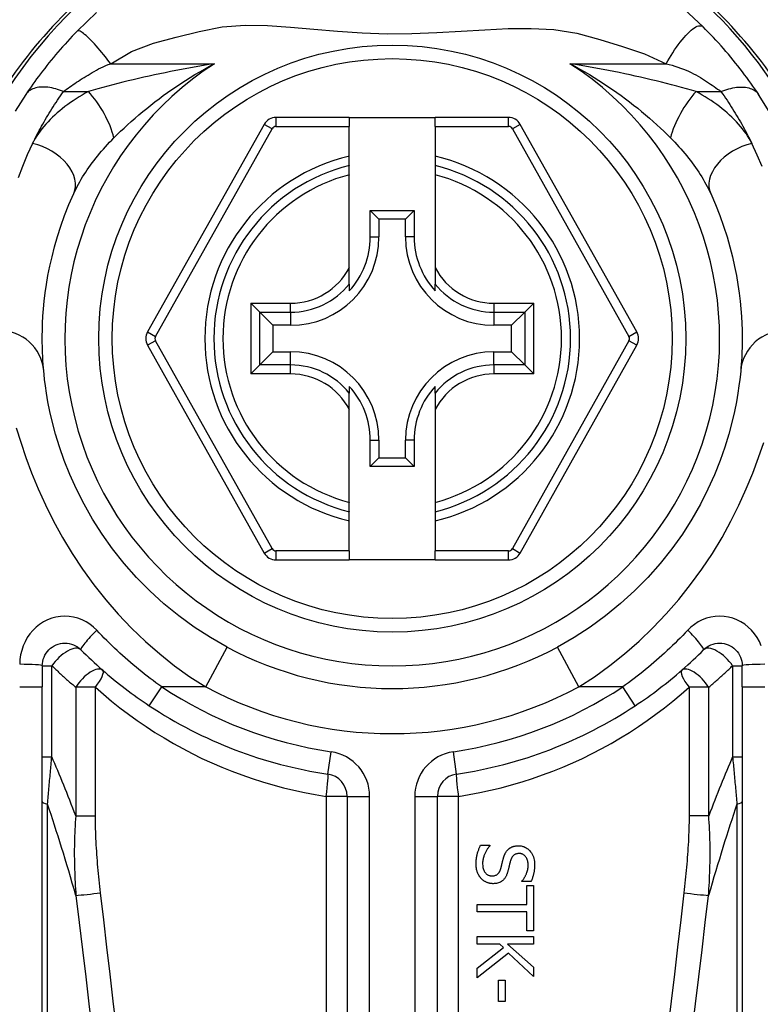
# Model space of a CAD drawing. Header units: inches. Extents: x 5 to 160, y 9 to 87.
# Tile 36 of 203: x 19.364 to 20.01, y 21.717 to 22.575. Entities that reach past the tile are written whole.
import ezdxf

# ---------------------------------------------------------------- set-up
doc = ezdxf.new("R2010")
doc.units = ezdxf.units.IN
doc.header["$MEASUREMENT"] = 0
doc.layers.add('Visible Edges(ANSI)', color=7, linetype='Continuous', lineweight=25)
doc.layers.add('Visible Tangent Edges(ANSI)', color=7, linetype='Continuous', lineweight=25)

msp = doc.modelspace()

# ---------------------------------------------------------------- linework, layer by layer
at = {"layer": 'Visible Edges(ANSI)'}
for p, q in [((19.65184, 22.4899), (19.58789, 22.4899)), ((19.65184, 22.4899), (19.65184, 22.48203)), ((19.65184, 22.4899), (19.72665, 22.4899)), ((19.7906, 22.4899), (19.72665, 22.4899)), ((19.72665, 22.48203), (19.72665, 22.4899)), ((19.57759, 22.48388), (19.47596, 22.30286)), ((19.65184, 22.45612), (19.65184, 22.48203)), ((19.72665, 22.48203), (19.72665, 22.45612)), ((19.90254, 22.30286), (19.8009, 22.48388)), ((19.65184, 22.44802), (19.65184, 22.45612)), ((19.72665, 22.45612), (19.72665, 22.44802)), ((19.65184, 22.4399), (19.65184, 22.44802)), ((19.72665, 22.44802), (19.72665, 22.4399)), ((19.65184, 22.35892), (19.65184, 22.4399)), ((19.72665, 22.4399), (19.72665, 22.35892)), ((19.6701, 22.40874), (19.70839, 22.40874)), ((19.6701, 22.40874), (19.67768, 22.40116)), ((19.6701, 22.38566), (19.6701, 22.40874)), ((19.70839, 22.40874), (19.70081, 22.40116)), ((19.70839, 22.40874), (19.70839, 22.38566)), ((19.70081, 22.40116), (19.67768, 22.40116)), ((19.67768, 22.40116), (19.67768, 22.38566)), ((19.70081, 22.38566), (19.70081, 22.40116)), ((19.65184, 22.34464), (19.65184, 22.35892)), ((19.72665, 22.35892), (19.72665, 22.34464)), ((19.65184, 22.34464), (19.65184, 22.33873)), ((19.72665, 22.33873), (19.72665, 22.34464)), ((19.57373, 22.32007), (19.56589, 22.32791)), ((19.8126, 22.32791), (19.80476, 22.32007)), ((19.57373, 22.32007), (19.58516, 22.30864)), ((19.80476, 22.32007), (19.79333, 22.30864)), ((19.60066, 22.30864), (19.58516, 22.30864)), ((19.58516, 22.30864), (19.58516, 22.28551)), ((19.79333, 22.30864), (19.77783, 22.30864)), ((19.79333, 22.28551), (19.79333, 22.30864)), ((19.47595, 22.2913), (19.57759, 22.11011)), ((19.8009, 22.11011), (19.90254, 22.2913)), ((19.57373, 22.27408), (19.58516, 22.28551)), ((19.58516, 22.28551), (19.60066, 22.28551)), ((19.77783, 22.28551), (19.79333, 22.28551)), ((19.80476, 22.27408), (19.79333, 22.28551)), ((19.56589, 22.26624), (19.57373, 22.27408)), ((19.80476, 22.27408), (19.8126, 22.26624)), ((19.65184, 22.25542), (19.65184, 22.24951)), ((19.72665, 22.24951), (19.72665, 22.25542)), ((19.65184, 22.23523), (19.65184, 22.24951)), ((19.72665, 22.24951), (19.72665, 22.23523)), ((19.65184, 22.15426), (19.65184, 22.23523)), ((19.72665, 22.23523), (19.72665, 22.15426)), ((19.6701, 22.18541), (19.6701, 22.20849)), ((19.67768, 22.20849), (19.67768, 22.19299)), ((19.70081, 22.19299), (19.70081, 22.20849)), ((19.70839, 22.20849), (19.70839, 22.18541)), ((19.6701, 22.18541), (19.67768, 22.19299)), ((19.70839, 22.18541), (19.6701, 22.18541)), ((19.67768, 22.19299), (19.70081, 22.19299)), ((19.70839, 22.18541), (19.70081, 22.19299)), ((19.65184, 22.14613), (19.65184, 22.15426)), ((19.72665, 22.15426), (19.72665, 22.14613)), ((19.65184, 22.13803), (19.65184, 22.14613)), ((19.72665, 22.14613), (19.72665, 22.13803)), ((19.65184, 22.11195), (19.65184, 22.13803)), ((19.72665, 22.13803), (19.72665, 22.11195)), ((19.65184, 22.11195), (19.65184, 22.10408)), ((19.72665, 22.10408), (19.72665, 22.11195)), ((19.58789, 22.10408), (19.65184, 22.10408)), ((19.72665, 22.10408), (19.65184, 22.10408)), ((19.72665, 22.10408), (19.7906, 22.10408)), ((19.38413, 22.01181), (19.38413, 21.99339)), ((19.99436, 21.99339), (19.99436, 22.01181)), ((19.38413, 21.34432), (19.38413, 21.99339)), ((19.99436, 21.99339), (19.99436, 21.34432)), ((19.64989, 21.89788), (19.64989, 21.2459)), ((19.7286, 21.2459), (19.7286, 21.89788)), ((19.76623, 21.85523), (19.77445, 21.85523)), ((19.77445, 21.85523), (19.77445, 21.85475)), ((19.80236, 21.82369), (19.80236, 21.82416)), ((19.81018, 21.82369), (19.80236, 21.82369)), ((19.80667, 21.82014), (19.81249, 21.82014)), ((19.80667, 21.80363), (19.80667, 21.82014)), ((19.81249, 21.82014), (19.81249, 21.78057)), ((19.76328, 21.79709), (19.76328, 21.80363)), ((19.76328, 21.80363), (19.80667, 21.80363)), ((19.80667, 21.79709), (19.76328, 21.79709)), ((19.80667, 21.78057), (19.80667, 21.79709)), ((19.76328, 21.77559), (19.81249, 21.77559)), ((19.76328, 21.76905), (19.76328, 21.77559)), ((19.81249, 21.78057), (19.80667, 21.78057)), ((19.81249, 21.77559), (19.81249, 21.76905)), ((19.78294, 21.76905), (19.76328, 21.76905)), ((19.76328, 21.74819), (19.78617, 21.76618)), ((19.78617, 21.76618), (19.78294, 21.76905)), ((19.81249, 21.76905), (19.78988, 21.76905)), ((19.78988, 21.76905), (19.81249, 21.74887)), ((19.79052, 21.76127), (19.76328, 21.7397)), ((19.81249, 21.74089), (19.79052, 21.76127)), ((19.76328, 21.7397), (19.76328, 21.74819)), ((19.81249, 21.74887), (19.81249, 21.74089)), ((19.78183, 21.73778), (19.78781, 21.73778)), ((19.78183, 21.71916), (19.78183, 21.73778)), ((19.78781, 21.73778), (19.78781, 21.71916)), ((19.78781, 21.71916), (19.78183, 21.71916))]:
    msp.add_line(p, q, dxfattribs=at)
at = {"layer": 'Visible Edges(ANSI)', "flags": 128}
for points in [[(19.43131, 22.58136), (19.41461, 22.56526)], [(19.96021, 22.56897), (19.94376, 22.58444)], [(19.41461, 22.56526), (19.41246, 22.56304), (19.41032, 22.56079), (19.40818, 22.55852), (19.40607, 22.55622), (19.40396, 22.55391), (19.40187, 22.55157), (19.39981, 22.54921), (19.39777, 22.54686), (19.39576, 22.5445), (19.39379, 22.54213), (19.39185, 22.53977), (19.38994, 22.53742), (19.38807, 22.53506), (19.38623, 22.53272), (19.38443, 22.53038), (19.38266, 22.52806), (19.38093, 22.52574), (19.37923, 22.52343), (19.37757, 22.52114), (19.37595, 22.51887), (19.37436, 22.51662), (19.37282, 22.51439), (19.37132, 22.51218), (19.36986, 22.51001)], [(20.00863, 22.51001), (20.00704, 22.51238), (20.0054, 22.51478), (20.00371, 22.51721), (20.00198, 22.51967), (20.0002, 22.52215), (19.99837, 22.52465), (19.9965, 22.52717), (19.99459, 22.5297), (19.99264, 22.53223), (19.99065, 22.53478), (19.98862, 22.53733), (19.98656, 22.53988), (19.98447, 22.54241), (19.98236, 22.54493), (19.98022, 22.54744), (19.97807, 22.54992), (19.97589, 22.55238), (19.9737, 22.55482), (19.97149, 22.55724), (19.96926, 22.55964), (19.96702, 22.56201), (19.96476, 22.56436), (19.96249, 22.56668), (19.96021, 22.56897)], [(19.36986, 22.51001), (19.36049, 22.49523)], [(20.01802, 22.4952), (20.00863, 22.51001)], [(19.38542, 22.26905), (19.3852, 22.27151), (19.38497, 22.27435), (19.38475, 22.27757), (19.38454, 22.28117), (19.38436, 22.28514), (19.38422, 22.28948), (19.38414, 22.29419), (19.38414, 22.29926), (19.38422, 22.30468), (19.38441, 22.31044), (19.38474, 22.31654), (19.38522, 22.32297), (19.38587, 22.32974), (19.38673, 22.33685), (19.3878, 22.34428), (19.38912, 22.35204), (19.39071, 22.36012), (19.39261, 22.36849), (19.39482, 22.37714), (19.39739, 22.38603), (19.40032, 22.39514), (19.40365, 22.40445), (19.40739, 22.41392), (19.41157, 22.42354)], [(19.96692, 22.42354), (19.97112, 22.41389), (19.97487, 22.40438), (19.97821, 22.39505), (19.98114, 22.38592), (19.9837, 22.37702), (19.98592, 22.36838), (19.9878, 22.36002), (19.98939, 22.35197), (19.9907, 22.34422), (19.99177, 22.33679), (19.99263, 22.32968), (19.99328, 22.3229), (19.99376, 22.31646), (19.99408, 22.31035), (19.99427, 22.30459), (19.99436, 22.29919), (19.99436, 22.29414), (19.99428, 22.28946), (19.99415, 22.28513), (19.99397, 22.28118), (19.99375, 22.27758), (19.99353, 22.27437), (19.99329, 22.27152), (19.99307, 22.26905)], [(19.54522, 22.02809), (19.5307, 22.03639), (19.51663, 22.04548), (19.50309, 22.05533), (19.49015, 22.06587), (19.47786, 22.07706), (19.46628, 22.08882), (19.45544, 22.10105), (19.4454, 22.11367), (19.43624, 22.1266), (19.42795, 22.1397), (19.42053, 22.15283), (19.41395, 22.16583), (19.40819, 22.17857), (19.40325, 22.19091), (19.3991, 22.20269), (19.39571, 22.21378), (19.39296, 22.22404), (19.39076, 22.23344), (19.38905, 22.24192), (19.38776, 22.24944), (19.38682, 22.25596), (19.38616, 22.26143), (19.38571, 22.26581), (19.38542, 22.26905)], [(19.99307, 22.26905), (19.99276, 22.26582), (19.99228, 22.26145), (19.99158, 22.25598), (19.99063, 22.24944), (19.98934, 22.24188), (19.98765, 22.23336), (19.98547, 22.22392), (19.98272, 22.2136), (19.9793, 22.20248), (19.97513, 22.19069), (19.9702, 22.17836), (19.96448, 22.16565), (19.95793, 22.15268), (19.95052, 22.13959), (19.94224, 22.12652), (19.93305, 22.11363), (19.92299, 22.10105), (19.91213, 22.08887), (19.90051, 22.07715), (19.88821, 22.06597), (19.87528, 22.05541), (19.86178, 22.04552), (19.84775, 22.0364), (19.83328, 22.02809)], [(19.38413, 22.01181), (19.38423, 22.01374), (19.38452, 22.01564), (19.38499, 22.0175), (19.38564, 22.01932), (19.38646, 22.02106), (19.38745, 22.02272), (19.38858, 22.02427), (19.38986, 22.0257), (19.39128, 22.027), (19.39283, 22.02814), (19.39449, 22.02913), (19.39624, 22.02996), (19.39807, 22.03062), (19.39995, 22.0311), (19.40186, 22.0314), (19.40379, 22.0315), (19.40572, 22.03141), (19.40764, 22.03112), (19.40952, 22.03065), (19.41134, 22.03), (19.4131, 22.02917), (19.41476, 22.02818), (19.41631, 22.02702), (19.41774, 22.02573)], [(19.96076, 22.02573), (19.96218, 22.02701), (19.96373, 22.02815), (19.96538, 22.02914), (19.96713, 22.02996), (19.96895, 22.03062), (19.97082, 22.0311), (19.97273, 22.03139), (19.97466, 22.0315), (19.97659, 22.0314), (19.97851, 22.03112), (19.98039, 22.03064), (19.98221, 22.02998), (19.98396, 22.02915), (19.98562, 22.02816), (19.98718, 22.02701), (19.98861, 22.02573), (19.98989, 22.0243), (19.99104, 22.02276), (19.99203, 22.0211), (19.99286, 22.01936), (19.99351, 22.01754), (19.99398, 22.01566), (19.99427, 22.01374), (19.99436, 22.01181)], [(19.41774, 22.02573), (19.42001, 22.02348), (19.4223, 22.02124), (19.42461, 22.01903), (19.42694, 22.01682), (19.42929, 22.01464), (19.43166, 22.01248), (19.43405, 22.01033), (19.43646, 22.0082), (19.43889, 22.00609), (19.44134, 22.00401), (19.44381, 22.00194), (19.4463, 21.99989), (19.4488, 21.99786), (19.45132, 21.99585), (19.45386, 21.99386), (19.45641, 21.9919), (19.45898, 21.98995), (19.46157, 21.98803), (19.46417, 21.98613), (19.46679, 21.98425), (19.46942, 21.9824), (19.47207, 21.98056), (19.47473, 21.97876), (19.4774, 21.97697)], [(19.90109, 21.97697), (19.90376, 21.97876), (19.90643, 21.98056), (19.90907, 21.9824), (19.9117, 21.98425), (19.91432, 21.98613), (19.91692, 21.98803), (19.91951, 21.98995), (19.92208, 21.9919), (19.92463, 21.99386), (19.92717, 21.99585), (19.92969, 21.99786), (19.9322, 21.99989), (19.93468, 22.00194), (19.93715, 22.00401), (19.9396, 22.00609), (19.94203, 22.0082), (19.94444, 22.01033), (19.94683, 22.01248), (19.9492, 22.01464), (19.95155, 22.01682), (19.95389, 22.01903), (19.9562, 22.02124), (19.95849, 22.02348), (19.96076, 22.02573)], [(19.7624, 21.83908), (19.76241, 21.83977), (19.76242, 21.84047), (19.76245, 21.84117), (19.76249, 21.84188), (19.76254, 21.84259), (19.7626, 21.8433), (19.76268, 21.84401), (19.76278, 21.84472), (19.76289, 21.84542), (19.76302, 21.84612), (19.76316, 21.84681), (19.76333, 21.84749), (19.76351, 21.84815), (19.76372, 21.84881), (19.76393, 21.84947), (19.76414, 21.85012), (19.76437, 21.85078), (19.76461, 21.85142), (19.76486, 21.85207), (19.76511, 21.85271), (19.76538, 21.85335), (19.76565, 21.85398), (19.76594, 21.85461), (19.76623, 21.85523)], [(19.77445, 21.85475), (19.77402, 21.85428), (19.7736, 21.8538), (19.7732, 21.85331), (19.77281, 21.85281), (19.77243, 21.8523), (19.77207, 21.85179), (19.77172, 21.85126), (19.77139, 21.85072), (19.77107, 21.85018), (19.77077, 21.84962), (19.77048, 21.84906), (19.7702, 21.84849), (19.76994, 21.84791), (19.76969, 21.84732), (19.76945, 21.84669), (19.76921, 21.84603), (19.76898, 21.84533), (19.76877, 21.84459), (19.76858, 21.84382), (19.76841, 21.84302), (19.76826, 21.84219), (19.76816, 21.84134), (19.76809, 21.84046), (19.76807, 21.83956)], [(19.78605, 21.84355), (19.78613, 21.84383), (19.78621, 21.84412), (19.7863, 21.84441), (19.78638, 21.8447), (19.78647, 21.84498), (19.78657, 21.84527), (19.78667, 21.84555), (19.78677, 21.84583), (19.78687, 21.84611), (19.78698, 21.84639), (19.78709, 21.84667), (19.78721, 21.84695), (19.78733, 21.84722), (19.78745, 21.84749), (19.78758, 21.84776), (19.78771, 21.84803), (19.78785, 21.84832), (19.78804, 21.84866), (19.78828, 21.84907), (19.78858, 21.84953), (19.78893, 21.85003), (19.78935, 21.85056), (19.78984, 21.85112), (19.7904, 21.85168)], [(19.7904, 21.85168), (19.79062, 21.85188), (19.79085, 21.85208), (19.79108, 21.85226), (19.79132, 21.85245), (19.79156, 21.85262), (19.7918, 21.85279), (19.79205, 21.85295), (19.7923, 21.8531), (19.79256, 21.85325), (19.79281, 21.85339), (19.79308, 21.85353), (19.79334, 21.85366), (19.79362, 21.85378), (19.79389, 21.8539), (19.79417, 21.85401), (19.79447, 21.85413), (19.79484, 21.85425), (19.79527, 21.85438), (19.79577, 21.8545), (19.79633, 21.85462), (19.79697, 21.85472), (19.79767, 21.8548), (19.79844, 21.85485), (19.79929, 21.85487)], [(19.79929, 21.85487), (19.8001, 21.85485), (19.80089, 21.85478), (19.80168, 21.85467), (19.80246, 21.85451), (19.80322, 21.85431), (19.80398, 21.85405), (19.80472, 21.85374), (19.80544, 21.85338), (19.80613, 21.85298), (19.80679, 21.85254), (19.80743, 21.85205), (19.80803, 21.85153), (19.80862, 21.85096), (19.80925, 21.8503), (19.80989, 21.84952), (19.81054, 21.84861), (19.81118, 21.84757), (19.81177, 21.84639), (19.81229, 21.84511), (19.81269, 21.8438), (19.813, 21.84245), (19.81321, 21.84108), (19.81333, 21.83971), (19.81337, 21.83832)], [(19.78382, 21.83465), (19.78392, 21.83502), (19.78402, 21.83537), (19.78411, 21.8357), (19.78419, 21.83601), (19.78427, 21.83631), (19.78434, 21.8366), (19.78442, 21.83688), (19.78449, 21.83716), (19.78456, 21.83744), (19.78462, 21.83772), (19.78469, 21.83801), (19.78476, 21.8383), (19.78484, 21.83861), (19.78491, 21.83893), (19.785, 21.83926), (19.78508, 21.83962), (19.78517, 21.84), (19.78527, 21.8404), (19.78538, 21.84084), (19.78549, 21.8413), (19.78562, 21.8418), (19.78575, 21.84234), (19.7859, 21.84292), (19.78605, 21.84355)], [(19.79231, 21.84163), (19.79219, 21.84117), (19.79207, 21.84072), (19.79196, 21.84027), (19.79184, 21.83982), (19.79173, 21.83938), (19.79162, 21.83894), (19.79151, 21.8385), (19.79141, 21.83806), (19.7913, 21.83763), (19.7912, 21.8372), (19.79109, 21.83677), (19.79099, 21.83635), (19.79089, 21.83593), (19.79078, 21.83551), (19.79068, 21.8351), (19.79058, 21.83469), (19.79048, 21.83429), (19.79037, 21.83388), (19.79027, 21.83348), (19.79016, 21.83309), (19.79005, 21.8327), (19.78995, 21.83231), (19.78983, 21.83192), (19.78972, 21.83154)], [(19.79997, 21.84805), (19.79937, 21.84804), (19.79878, 21.84799), (19.79819, 21.8479), (19.79761, 21.84777), (19.79704, 21.84759), (19.7965, 21.84737), (19.79601, 21.84712), (19.79559, 21.84685), (19.79522, 21.84658), (19.7949, 21.8463), (19.79462, 21.84603), (19.79436, 21.84574), (19.79412, 21.84545), (19.79389, 21.84514), (19.79367, 21.84482), (19.79347, 21.8445), (19.79328, 21.84416), (19.79311, 21.84381), (19.79295, 21.84346), (19.7928, 21.8431), (19.79266, 21.84274), (19.79254, 21.84237), (19.79242, 21.842), (19.79231, 21.84163)], [(19.80771, 21.83788), (19.80769, 21.83874), (19.80763, 21.83959), (19.80752, 21.84044), (19.80736, 21.84128), (19.80714, 21.8421), (19.80687, 21.8429), (19.80654, 21.84365), (19.8062, 21.84431), (19.80584, 21.84488), (19.80548, 21.84536), (19.80514, 21.84576), (19.80482, 21.8461), (19.8045, 21.84641), (19.80415, 21.84669), (19.80379, 21.84695), (19.80342, 21.84718), (19.80302, 21.84739), (19.80261, 21.84757), (19.80219, 21.84772), (19.80175, 21.84785), (19.80131, 21.84794), (19.80087, 21.848), (19.80042, 21.84804), (19.79997, 21.84805)], [(19.76687, 21.82624), (19.7666, 21.82654), (19.76634, 21.82684), (19.76609, 21.82715), (19.76585, 21.82747), (19.76561, 21.82778), (19.76538, 21.82811), (19.76516, 21.82844), (19.76495, 21.82877), (19.76475, 21.82911), (19.76455, 21.82946), (19.76436, 21.8298), (19.76418, 21.83016), (19.76401, 21.83052), (19.76385, 21.83088), (19.76369, 21.83125), (19.76354, 21.83163), (19.76338, 21.83207), (19.7632, 21.83264), (19.76301, 21.83334), (19.76282, 21.83418), (19.76266, 21.83516), (19.76253, 21.8363), (19.76244, 21.8376), (19.7624, 21.83908)], [(19.76807, 21.83956), (19.76808, 21.83867), (19.76813, 21.83776), (19.76823, 21.83686), (19.76836, 21.83596), (19.76856, 21.83508), (19.7688, 21.83422), (19.7691, 21.83342), (19.76943, 21.83272), (19.76978, 21.83212), (19.77013, 21.83161), (19.77048, 21.83117), (19.77082, 21.8308), (19.77119, 21.83045), (19.77157, 21.83012), (19.77197, 21.82983), (19.7724, 21.82956), (19.77284, 21.82933), (19.77331, 21.82912), (19.77378, 21.82895), (19.77427, 21.82882), (19.77477, 21.82872), (19.77527, 21.82865), (19.77577, 21.8286), (19.77628, 21.82859)], [(19.77628, 21.82859), (19.7769, 21.82861), (19.77752, 21.82866), (19.77813, 21.82875), (19.77873, 21.82889), (19.77931, 21.82907), (19.77987, 21.82931), (19.78036, 21.82956), (19.78078, 21.82983), (19.78114, 21.83011), (19.78144, 21.83037), (19.7817, 21.83062), (19.78193, 21.83088), (19.78215, 21.83116), (19.78236, 21.83144), (19.78255, 21.83173), (19.78274, 21.83204), (19.78291, 21.83234), (19.78307, 21.83266), (19.78322, 21.83298), (19.78336, 21.83331), (19.78349, 21.83364), (19.78361, 21.83398), (19.78372, 21.83431), (19.78382, 21.83465)], [(19.80236, 21.82416), (19.80269, 21.82453), (19.803, 21.8249), (19.8033, 21.82528), (19.80359, 21.82567), (19.80387, 21.82607), (19.80414, 21.82647), (19.8044, 21.82689), (19.80466, 21.8273), (19.8049, 21.82773), (19.80513, 21.82816), (19.80536, 21.82859), (19.80558, 21.82903), (19.80579, 21.82946), (19.80599, 21.82991), (19.8062, 21.8304), (19.80644, 21.83099), (19.80668, 21.83165), (19.80692, 21.83241), (19.80715, 21.83324), (19.80735, 21.83415), (19.80751, 21.83507), (19.80762, 21.83601), (19.80769, 21.83694), (19.80771, 21.83788)], [(19.81337, 21.83832), (19.81337, 21.83775), (19.81336, 21.83719), (19.81334, 21.83662), (19.81331, 21.83605), (19.81327, 21.83548), (19.81323, 21.83492), (19.81317, 21.83435), (19.81311, 21.83379), (19.81304, 21.83323), (19.81296, 21.83266), (19.81287, 21.8321), (19.81277, 21.83155), (19.81266, 21.83099), (19.81254, 21.83043), (19.8124, 21.82986), (19.81225, 21.82926), (19.81208, 21.82863), (19.81188, 21.82797), (19.81166, 21.8273), (19.81142, 21.8266), (19.81115, 21.82589), (19.81086, 21.82517), (19.81054, 21.82443), (19.81018, 21.82369)], [(19.77732, 21.82177), (19.77683, 21.82178), (19.77634, 21.8218), (19.77586, 21.82185), (19.77538, 21.8219), (19.7749, 21.82198), (19.77442, 21.82207), (19.77395, 21.82217), (19.77348, 21.8223), (19.77301, 21.82243), (19.77255, 21.82259), (19.77209, 21.82276), (19.77164, 21.82294), (19.77119, 21.82314), (19.77075, 21.82335), (19.77032, 21.82357), (19.76989, 21.82381), (19.76948, 21.82406), (19.76907, 21.82433), (19.76868, 21.82461), (19.76829, 21.82491), (19.76792, 21.82522), (19.76756, 21.82555), (19.76721, 21.82589), (19.76687, 21.82624)], [(19.78972, 21.83154), (19.78955, 21.83102), (19.78937, 21.83049), (19.78918, 21.82997), (19.78897, 21.82946), (19.78874, 21.82895), (19.7885, 21.82845), (19.78824, 21.82796), (19.78797, 21.82748), (19.78768, 21.82701), (19.78737, 21.82655), (19.78704, 21.82611), (19.78666, 21.82565), (19.78622, 21.82517), (19.7857, 21.82467), (19.78509, 21.82417), (19.7844, 21.82368), (19.78361, 21.82322), (19.78277, 21.82281), (19.78191, 21.82248), (19.78102, 21.82221), (19.78011, 21.82201), (19.77918, 21.82188), (19.77825, 21.8218), (19.77732, 21.82177)]]:
    msp.add_lwpolyline(points, dxfattribs=at)
at = {"layer": 'Visible Edges(ANSI)'}
msp.add_circle((19.68925, 22.29708), 0.25591, dxfattribs=at)
for centre, radius, start, end in [((19.68925, 22.30808), 0.625, 332.56126, 207.43874), ((19.68925, 22.29708), 0.39961, 106.35177, 160.83542), ((19.68925, 22.29708), 0.39961, 343.8612, 73.64823), ((19.58789, 22.47809), 0.01181, 90, 150.68681), ((19.7906, 22.47809), 0.01181, 29.31319, 90), ((19.68925, 22.29708), 0.15551, 103.91643, 256.08357), ((19.68925, 22.29708), 0.15551, 283.91643, 76.08357), ((19.60066, 22.38566), 0.07702, 270, 0), ((19.60066, 22.38566), 0.06944, 317.48259, 0), ((19.77783, 22.38566), 0.07702, 180, 270), ((19.77783, 22.38566), 0.06944, 180, 222.51741), ((19.48625, 22.29707), 0.01181, 150.68681, 209.29123), ((19.89224, 22.29707), 0.01181, 330.70877, 29.31319), ((19.60066, 22.20849), 0.07702, 0, 90), ((19.77783, 22.20849), 0.07702, 90, 180), ((19.60066, 22.20849), 0.06944, 0, 42.51741), ((19.77783, 22.20849), 0.06944, 137.48259, 180), ((19.58789, 22.11589), 0.01181, 209.29123, 270), ((19.7906, 22.11589), 0.01181, 270, 330.70877), ((19.68925, 22.29708), 0.30512, 241.83282, 298.16718), ((19.68925, 22.29708), 0.38386, 236.50369, 261.58673), ((19.68925, 22.29708), 0.38386, 278.41327, 303.49631), ((19.6302, 21.89788), 0.01969, 0, 81.58673), ((19.74829, 21.89788), 0.01969, 98.41327, 180)]:
    msp.add_arc(centre, radius, start, end, dxfattribs=at)
at = {"layer": 'Visible Tangent Edges(ANSI)'}
for p, q in [((19.44377, 22.53678), (19.53428, 22.53678)), ((19.84421, 22.53678), (19.92814, 22.53678)), ((19.40262, 22.51248), (19.42429, 22.51248)), ((19.95421, 22.51248), (19.97587, 22.51248)), ((19.58789, 22.4899), (19.58789, 22.48203)), ((19.7906, 22.48203), (19.7906, 22.4899)), ((19.48282, 22.299), (19.58446, 22.48002)), ((19.58446, 22.48002), (19.57759, 22.48388)), ((19.58789, 22.48203), (19.65184, 22.48203)), ((19.72665, 22.48203), (19.7906, 22.48203)), ((19.8009, 22.48388), (19.79403, 22.48002)), ((19.79403, 22.48002), (19.89567, 22.299)), ((19.6701, 22.38566), (19.67768, 22.38566)), ((19.70839, 22.38566), (19.70081, 22.38566)), ((19.56589, 22.32791), (19.60066, 22.32791)), ((19.56589, 22.32791), (19.56589, 22.26624)), ((19.60066, 22.32007), (19.60066, 22.32791)), ((19.77783, 22.32791), (19.8126, 22.32791)), ((19.77783, 22.32791), (19.77783, 22.32007)), ((19.8126, 22.26624), (19.8126, 22.32791)), ((19.57373, 22.32007), (19.60066, 22.32007)), ((19.57373, 22.27408), (19.57373, 22.32007)), ((19.60066, 22.32007), (19.60066, 22.30864)), ((19.77783, 22.32007), (19.80476, 22.32007)), ((19.77783, 22.32007), (19.77783, 22.30864)), ((19.80476, 22.32007), (19.80476, 22.27408)), ((19.47596, 22.30286), (19.48282, 22.299)), ((19.89567, 22.299), (19.90254, 22.30286)), ((19.48282, 22.29515), (19.47595, 22.2913)), ((19.58446, 22.11396), (19.48282, 22.29515)), ((19.89567, 22.29515), (19.79403, 22.11396)), ((19.90254, 22.2913), (19.89567, 22.29515)), ((19.60066, 22.27408), (19.60066, 22.28551)), ((19.77783, 22.27408), (19.77783, 22.28551)), ((19.60066, 22.27408), (19.57373, 22.27408)), ((19.60066, 22.26624), (19.60066, 22.27408)), ((19.77783, 22.27408), (19.77783, 22.26624)), ((19.80476, 22.27408), (19.77783, 22.27408)), ((19.60066, 22.26624), (19.56589, 22.26624)), ((19.8126, 22.26624), (19.77783, 22.26624)), ((19.6701, 22.20849), (19.67768, 22.20849)), ((19.70839, 22.20849), (19.70081, 22.20849)), ((19.57759, 22.11011), (19.58446, 22.11396)), ((19.58789, 22.11195), (19.58789, 22.10408)), ((19.65184, 22.11195), (19.58789, 22.11195)), ((19.7906, 22.11195), (19.72665, 22.11195)), ((19.7906, 22.10408), (19.7906, 22.11195)), ((19.79403, 22.11396), (19.8009, 22.11011)), ((19.52663, 21.99339), (19.54522, 22.02809)), ((19.85186, 21.99339), (19.83328, 22.02809)), ((19.38413, 22.01181), (19.39247, 22.01181)), ((19.39247, 21.93247), (19.39247, 22.01181)), ((19.98602, 22.01181), (19.99436, 22.01181)), ((19.98602, 22.01181), (19.98602, 21.93247)), ((19.36444, 21.99339), (19.38413, 21.99339)), ((19.43045, 21.99304), (19.41336, 21.99304)), ((19.41336, 21.99304), (19.41336, 21.88084)), ((19.43045, 21.88084), (19.43045, 21.99304)), ((19.4774, 21.97697), (19.48826, 21.99339)), ((19.52663, 21.99339), (19.48826, 21.99339)), ((19.89023, 21.99339), (19.85186, 21.99339)), ((19.90109, 21.97697), (19.89023, 21.99339)), ((19.94804, 21.99304), (19.94804, 21.88084)), ((19.96514, 21.99304), (19.94804, 21.99304)), ((19.96514, 21.88084), (19.96514, 21.99304)), ((19.99436, 21.99339), (20.01405, 21.99339)), ((19.63308, 21.91735), (19.63596, 21.93682)), ((19.74541, 21.91735), (19.74253, 21.93682)), ((19.38413, 21.93247), (19.39247, 21.93247)), ((19.98602, 21.93247), (19.99436, 21.93247)), ((19.64989, 21.89788), (19.63159, 21.89788)), ((19.63159, 21.89788), (19.63159, 21.2459)), ((19.64989, 21.89788), (19.66957, 21.89788)), ((19.66957, 21.2459), (19.66957, 21.89788)), ((19.70892, 21.89788), (19.7286, 21.89788)), ((19.70892, 21.89788), (19.70892, 21.2459)), ((19.7469, 21.89788), (19.7286, 21.89788)), ((19.7469, 21.2459), (19.7469, 21.89788)), ((19.38872, 21.342), (19.38872, 21.89114)), ((19.98977, 21.89114), (19.98977, 21.342)), ((19.41336, 21.88084), (19.43045, 21.88084)), ((19.96514, 21.88084), (19.94804, 21.88084))]:
    msp.add_line(p, q, dxfattribs=at)
at = {"layer": 'Visible Tangent Edges(ANSI)', "flags": 128}
for points in [[(19.44377, 22.53678), (19.4423, 22.53872), (19.44079, 22.54068), (19.43923, 22.54266), (19.43764, 22.54464), (19.43603, 22.5466), (19.43441, 22.54854), (19.43278, 22.55043), (19.43116, 22.55227), (19.42956, 22.55403), (19.42799, 22.55571), (19.42647, 22.55728), (19.42501, 22.55874), (19.42361, 22.56007), (19.4223, 22.56127), (19.42107, 22.56232), (19.41993, 22.56323), (19.4189, 22.56398), (19.41797, 22.56459), (19.41714, 22.56504), (19.41643, 22.56535), (19.41582, 22.56552), (19.41531, 22.56556), (19.41491, 22.56547), (19.41461, 22.56526)], [(19.44377, 22.53678), (19.46199, 22.54754), (19.48106, 22.55461), (19.50074, 22.55982), (19.52084, 22.5649), (19.541, 22.56895), (19.56089, 22.57038), (19.58064, 22.57004), (19.60055, 22.56865), (19.62082, 22.56684), (19.64163, 22.56503), (19.66311, 22.56359), (19.68483, 22.56285), (19.70645, 22.5631), (19.72814, 22.56399), (19.74936, 22.56519), (19.77003, 22.56643), (19.79029, 22.56737), (19.81027, 22.56757), (19.83019, 22.56649), (19.85031, 22.56339), (19.87034, 22.5578), (19.88997, 22.55187), (19.90921, 22.54542), (19.92814, 22.53678)], [(19.92814, 22.53678), (19.92947, 22.53915), (19.93086, 22.54154), (19.93232, 22.54395), (19.93384, 22.54635), (19.93541, 22.54873), (19.93702, 22.55107), (19.93866, 22.55335), (19.94032, 22.55554), (19.94199, 22.55764), (19.94365, 22.55961), (19.9453, 22.56145), (19.94691, 22.56313), (19.94848, 22.56464), (19.94999, 22.56597), (19.95143, 22.56711), (19.95279, 22.56805), (19.95407, 22.5688), (19.95525, 22.56936), (19.95633, 22.56972), (19.95731, 22.5699), (19.95819, 22.5699), (19.95897, 22.56974), (19.95964, 22.56942), (19.96021, 22.56897)], [(19.40262, 22.51248), (19.40393, 22.51345), (19.40528, 22.51444), (19.40666, 22.51544), (19.40808, 22.51645), (19.40954, 22.51747), (19.41103, 22.5185), (19.41255, 22.51954), (19.4141, 22.52058), (19.41569, 22.52162), (19.41731, 22.52267), (19.41896, 22.52372), (19.42064, 22.52478), (19.42235, 22.52583), (19.42409, 22.52689), (19.42587, 22.52795), (19.42767, 22.52901), (19.42949, 22.53007), (19.43135, 22.53112), (19.43326, 22.53216), (19.43525, 22.53316), (19.43729, 22.53413), (19.4394, 22.53505), (19.44156, 22.53594), (19.44377, 22.53678)], [(19.53428, 22.53678), (19.52944, 22.536), (19.52461, 22.53519), (19.51979, 22.53437), (19.51499, 22.53352), (19.5102, 22.53264), (19.50543, 22.53175), (19.50068, 22.53083), (19.49594, 22.5299), (19.49123, 22.52894), (19.48655, 22.52797), (19.48189, 22.52697), (19.47725, 22.52596), (19.47264, 22.52492), (19.46805, 22.52387), (19.46349, 22.5228), (19.45896, 22.52171), (19.45446, 22.5206), (19.44999, 22.51948), (19.44557, 22.51834), (19.44119, 22.51719), (19.43687, 22.51603), (19.43261, 22.51485), (19.42841, 22.51367), (19.42429, 22.51248)], [(19.44659, 22.47209), (19.44947, 22.47494), (19.45243, 22.4778), (19.45546, 22.48067), (19.45858, 22.48354), (19.46176, 22.48642), (19.46502, 22.48929), (19.46835, 22.49215), (19.47175, 22.49501), (19.4752, 22.49784), (19.47872, 22.50065), (19.4823, 22.50344), (19.48594, 22.5062), (19.48963, 22.50894), (19.4934, 22.51165), (19.49722, 22.51433), (19.50111, 22.51698), (19.50505, 22.5196), (19.50906, 22.52218), (19.51313, 22.52472), (19.51725, 22.52723), (19.52143, 22.52969), (19.52566, 22.5321), (19.52995, 22.53447), (19.53428, 22.53678)], [(19.95421, 22.51248), (19.95008, 22.51367), (19.94587, 22.51486), (19.94159, 22.51603), (19.93726, 22.5172), (19.93287, 22.51836), (19.92844, 22.5195), (19.92397, 22.52062), (19.91947, 22.52173), (19.91493, 22.52282), (19.91038, 22.52389), (19.9058, 22.52494), (19.90119, 22.52597), (19.89656, 22.52698), (19.8919, 22.52798), (19.88722, 22.52895), (19.88251, 22.52991), (19.87778, 22.53084), (19.87303, 22.53175), (19.86827, 22.53265), (19.86348, 22.53352), (19.85868, 22.53437), (19.85387, 22.5352), (19.84904, 22.536), (19.84421, 22.53678)], [(19.84421, 22.53678), (19.84854, 22.53447), (19.85282, 22.53211), (19.85705, 22.52969), (19.86122, 22.52724), (19.86534, 22.52474), (19.8694, 22.5222), (19.87341, 22.51962), (19.87735, 22.517), (19.88123, 22.51435), (19.88506, 22.51167), (19.88882, 22.50896), (19.89252, 22.50623), (19.89615, 22.50347), (19.89972, 22.50069), (19.90324, 22.49788), (19.9067, 22.49505), (19.91009, 22.4922), (19.91342, 22.48933), (19.91669, 22.48646), (19.91988, 22.48357), (19.92301, 22.48069), (19.92605, 22.47781), (19.92902, 22.47494), (19.9319, 22.47209)], [(19.92814, 22.53678), (19.93072, 22.5361), (19.93326, 22.53537), (19.93578, 22.5346), (19.93825, 22.53379), (19.94068, 22.53294), (19.94305, 22.53204), (19.94538, 22.5311), (19.94764, 22.53012), (19.94985, 22.52911), (19.95198, 22.52806), (19.95404, 22.52698), (19.95602, 22.52587), (19.95791, 22.52474), (19.95974, 22.52359), (19.96152, 22.52245), (19.96327, 22.52131), (19.96499, 22.52018), (19.96666, 22.51905), (19.9683, 22.51792), (19.9699, 22.51681), (19.97146, 22.51571), (19.97297, 22.51462), (19.97445, 22.51354), (19.97587, 22.51248)], [(19.40262, 22.51248), (19.40094, 22.51314), (19.39925, 22.51376), (19.39753, 22.51432), (19.39582, 22.51482), (19.3941, 22.51526), (19.39238, 22.51563), (19.39068, 22.51594), (19.389, 22.51617), (19.38735, 22.51632), (19.38573, 22.51641), (19.38416, 22.51641), (19.38263, 22.51634), (19.38116, 22.51618), (19.37975, 22.51596), (19.3784, 22.51565), (19.37713, 22.51527), (19.37593, 22.51483), (19.37481, 22.51431), (19.37378, 22.51373), (19.37282, 22.51309), (19.37196, 22.51239), (19.37117, 22.51165), (19.37048, 22.51085), (19.36986, 22.51001)], [(19.37574, 22.46732), (19.37665, 22.46918), (19.37758, 22.47104), (19.37853, 22.4729), (19.37949, 22.47476), (19.38047, 22.47663), (19.38147, 22.47851), (19.38249, 22.48038), (19.38352, 22.48226), (19.38458, 22.48414), (19.38565, 22.48602), (19.38674, 22.48791), (19.38785, 22.4898), (19.38898, 22.49169), (19.39012, 22.49358), (19.39129, 22.49547), (19.39247, 22.49736), (19.39367, 22.49925), (19.39489, 22.50114), (19.39613, 22.50303), (19.39739, 22.50492), (19.39866, 22.50681), (19.39996, 22.5087), (19.40128, 22.51059), (19.40262, 22.51248)], [(19.42429, 22.51248), (19.42157, 22.51096), (19.4189, 22.50941), (19.41627, 22.50782), (19.41369, 22.50619), (19.41116, 22.50452), (19.40869, 22.50282), (19.40627, 22.50108), (19.40391, 22.49931), (19.40161, 22.49752), (19.39937, 22.49569), (19.39719, 22.49383), (19.39507, 22.49194), (19.39303, 22.49003), (19.39105, 22.48808), (19.38914, 22.48611), (19.38731, 22.48411), (19.38556, 22.48208), (19.38388, 22.48003), (19.38229, 22.47795), (19.38078, 22.47586), (19.37937, 22.47374), (19.37806, 22.47162), (19.37685, 22.46948), (19.37574, 22.46732)], [(20.00275, 22.46732), (20.00164, 22.46948), (20.00043, 22.47162), (19.99911, 22.47375), (19.9977, 22.47587), (19.99619, 22.47797), (19.9946, 22.48005), (19.99292, 22.4821), (19.99115, 22.48413), (19.98932, 22.48614), (19.9874, 22.48811), (19.98543, 22.49006), (19.98338, 22.49198), (19.98127, 22.49386), (19.97909, 22.49572), (19.97685, 22.49755), (19.97454, 22.49934), (19.97218, 22.50111), (19.96976, 22.50284), (19.96729, 22.50454), (19.96477, 22.50621), (19.96219, 22.50783), (19.95957, 22.50942), (19.95691, 22.51097), (19.95421, 22.51248)], [(19.97587, 22.51248), (19.97755, 22.51314), (19.97925, 22.51376), (19.98096, 22.51432), (19.98268, 22.51482), (19.9844, 22.51526), (19.98611, 22.51563), (19.98781, 22.51594), (19.98949, 22.51617), (19.99114, 22.51632), (19.99276, 22.51641), (19.99434, 22.51641), (19.99586, 22.51634), (19.99733, 22.51618), (19.99875, 22.51596), (20.00009, 22.51565), (20.00136, 22.51527), (20.00256, 22.51483), (20.00368, 22.51431), (20.00471, 22.51373), (20.00567, 22.51309), (20.00654, 22.51239), (20.00732, 22.51165), (20.00802, 22.51085), (20.00863, 22.51001)], [(19.97587, 22.51248), (19.97722, 22.51058), (19.97854, 22.50867), (19.97985, 22.50677), (19.98113, 22.50488), (19.98239, 22.50299), (19.98362, 22.5011), (19.98484, 22.49922), (19.98604, 22.49733), (19.98722, 22.49544), (19.98838, 22.49355), (19.98953, 22.49166), (19.99066, 22.48977), (19.99177, 22.48789), (19.99286, 22.486), (19.99393, 22.48412), (19.99498, 22.48223), (19.99602, 22.48036), (19.99703, 22.47848), (19.99803, 22.47661), (19.99901, 22.47475), (19.99997, 22.47289), (20.00091, 22.47103), (20.00184, 22.46917), (20.00275, 22.46732)], [(19.41157, 22.42354), (19.41253, 22.42559), (19.41354, 22.42765), (19.4146, 22.42972), (19.41572, 22.43179), (19.41688, 22.43386), (19.41809, 22.43594), (19.41934, 22.43801), (19.42063, 22.44008), (19.42197, 22.44214), (19.42335, 22.4442), (19.42476, 22.44625), (19.42622, 22.4483), (19.42772, 22.45033), (19.42925, 22.45236), (19.43082, 22.45438), (19.43243, 22.45639), (19.43408, 22.4584), (19.43576, 22.46039), (19.43748, 22.46238), (19.43924, 22.46435), (19.44103, 22.46631), (19.44285, 22.46825), (19.44471, 22.47018), (19.44659, 22.47209)], [(19.9319, 22.47209), (19.93378, 22.47019), (19.93563, 22.46826), (19.93744, 22.46633), (19.93923, 22.46437), (19.94098, 22.46241), (19.9427, 22.46042), (19.94438, 22.45843), (19.94603, 22.45643), (19.94764, 22.45442), (19.94921, 22.4524), (19.95075, 22.45037), (19.95224, 22.44833), (19.9537, 22.44629), (19.95512, 22.44424), (19.9565, 22.44218), (19.95784, 22.44011), (19.95914, 22.43803), (19.9604, 22.43596), (19.96161, 22.43388), (19.96277, 22.4318), (19.96388, 22.42973), (19.96495, 22.42766), (19.96596, 22.4256), (19.96692, 22.42354)], [(19.37574, 22.46732), (19.37102, 22.45717), (19.36679, 22.44717), (19.36304, 22.43735)], [(20.01173, 22.44711), (20.00749, 22.45714), (20.00275, 22.46732)], [(19.36149, 22.21926), (19.36532, 22.20664), (19.36976, 22.19349), (19.37485, 22.17993), (19.38057, 22.16607), (19.38695, 22.152), (19.394, 22.13785), (19.40173, 22.12371), (19.41015, 22.10971), (19.41926, 22.09593), (19.42904, 22.08248), (19.43943, 22.0694), (19.45041, 22.05677), (19.46194, 22.04464), (19.474, 22.03308), (19.48654, 22.02214), (19.49952, 22.01185), (19.51291, 22.00225), (19.52663, 21.99339)], [(19.85186, 21.99339), (19.86556, 22.00227), (19.87891, 22.01191), (19.89187, 22.02225), (19.9044, 22.03323), (19.91646, 22.04482), (19.92801, 22.05694), (19.93901, 22.06954), (19.94944, 22.08258), (19.95924, 22.096), (19.96838, 22.10974), (19.97682, 22.12372), (19.98454, 22.13783), (19.99157, 22.15196), (19.99792, 22.16599), (20.00361, 22.17983), (20.00867, 22.19338), (20.01311, 22.20652)], [(19.43166, 22.04273), (19.42881, 22.04549), (19.4257, 22.04795), (19.42238, 22.05007), (19.41888, 22.05184), (19.41522, 22.05323), (19.41146, 22.05423), (19.40763, 22.05484), (19.40377, 22.05504), (19.39991, 22.05482), (19.39608, 22.05419), (19.39233, 22.05316), (19.38868, 22.05176), (19.38517, 22.04999), (19.38185, 22.04787), (19.37875, 22.04543), (19.37591, 22.04267), (19.37335, 22.03961), (19.37108, 22.0363), (19.36912, 22.03277), (19.36747, 22.02905), (19.36617, 22.02518), (19.36522, 22.0212), (19.36464, 22.01714), (19.36444, 22.01304)], [(20.01104, 22.02913), (20.00939, 22.03286), (20.0074, 22.03638), (20.00511, 22.03968), (20.00253, 22.04272), (19.99968, 22.04547), (19.99657, 22.04791), (19.99324, 22.05002), (19.98974, 22.05179), (19.98609, 22.0532), (19.98234, 22.05422), (19.97851, 22.05484), (19.97464, 22.05503), (19.97078, 22.05481), (19.96696, 22.05418), (19.96322, 22.05316), (19.95958, 22.05176), (19.95609, 22.05), (19.95278, 22.0479), (19.94968, 22.04547), (19.94683, 22.04273)], [(19.48826, 21.99339), (19.48573, 21.99519), (19.4832, 21.99702), (19.48069, 21.99888), (19.4782, 22.00076), (19.47571, 22.00266), (19.47324, 22.00458), (19.47079, 22.00652), (19.46835, 22.00849), (19.46593, 22.01048), (19.46352, 22.01249), (19.46113, 22.01452), (19.45875, 22.01658), (19.4564, 22.01865), (19.45406, 22.02074), (19.45173, 22.02286), (19.44943, 22.02499), (19.44714, 22.02715), (19.44487, 22.02932), (19.44262, 22.03151), (19.44039, 22.03372), (19.43818, 22.03594), (19.43599, 22.03819), (19.43381, 22.04045), (19.43166, 22.04273)], [(19.94683, 22.04273), (19.94468, 22.04045), (19.94251, 22.03819), (19.94031, 22.03594), (19.9381, 22.03372), (19.93587, 22.03151), (19.93362, 22.02932), (19.93135, 22.02715), (19.92906, 22.02499), (19.92676, 22.02286), (19.92444, 22.02074), (19.92209, 22.01865), (19.91974, 22.01658), (19.91736, 22.01452), (19.91497, 22.01249), (19.91256, 22.01048), (19.91014, 22.00849), (19.9077, 22.00652), (19.90525, 22.00458), (19.90278, 22.00266), (19.9003, 22.00076), (19.8978, 21.99888), (19.89529, 21.99702), (19.89276, 21.99519), (19.89023, 21.99339)], [(19.39247, 22.01181), (19.39331, 22.01101), (19.39415, 22.0102), (19.395, 22.0094), (19.39584, 22.0086), (19.39669, 22.00781), (19.39755, 22.00701), (19.3984, 22.00622), (19.39926, 22.00543), (19.40012, 22.00464), (19.40099, 22.00385), (19.40185, 22.00306), (19.40272, 22.00228), (19.40359, 22.0015), (19.40447, 22.00072), (19.40534, 21.99994), (19.40622, 21.99917), (19.40711, 21.99839), (19.40799, 21.99762), (19.40888, 21.99685), (19.40977, 21.99609), (19.41066, 21.99532), (19.41156, 21.99456), (19.41245, 21.9938), (19.41336, 21.99304)], [(19.96514, 21.99304), (19.96604, 21.9938), (19.96694, 21.99456), (19.96783, 21.99532), (19.96873, 21.99609), (19.96962, 21.99686), (19.97051, 21.99763), (19.97139, 21.9984), (19.97227, 21.99917), (19.97315, 21.99995), (19.97403, 22.00072), (19.97491, 22.0015), (19.97578, 22.00229), (19.97665, 22.00307), (19.97751, 22.00385), (19.97838, 22.00464), (19.97924, 22.00543), (19.98009, 22.00622), (19.98095, 22.00701), (19.9818, 22.00781), (19.98265, 22.00861), (19.9835, 22.00941), (19.98434, 22.01021), (19.98518, 22.01101), (19.98602, 22.01181)], [(19.43045, 21.99304), (19.43745, 21.98691), (19.44459, 21.98095), (19.45188, 21.97515), (19.45931, 21.96953), (19.46687, 21.96407), (19.47457, 21.9588), (19.4824, 21.95371), (19.49035, 21.9488), (19.49843, 21.94407), (19.50663, 21.93954), (19.51495, 21.9352), (19.52338, 21.93106), (19.53192, 21.92712), (19.54056, 21.92339), (19.54931, 21.91986), (19.55815, 21.91654), (19.56708, 21.91344), (19.57609, 21.91055), (19.58518, 21.90787), (19.59434, 21.90542), (19.60357, 21.9032), (19.61286, 21.90119), (19.6222, 21.89942), (19.63159, 21.89788)], [(19.7469, 21.89788), (19.75629, 21.89942), (19.76563, 21.90119), (19.77492, 21.90319), (19.78415, 21.90542), (19.79331, 21.90787), (19.8024, 21.91054), (19.81141, 21.91343), (19.82034, 21.91654), (19.82918, 21.91986), (19.83793, 21.92339), (19.84657, 21.92712), (19.85511, 21.93106), (19.86354, 21.9352), (19.87186, 21.93954), (19.88006, 21.94407), (19.88814, 21.9488), (19.89609, 21.95371), (19.90392, 21.9588), (19.91162, 21.96407), (19.91919, 21.96953), (19.92661, 21.97515), (19.9339, 21.98095), (19.94104, 21.98691), (19.94804, 21.99304)], [(19.38872, 21.89114), (19.38887, 21.89284), (19.38902, 21.89454), (19.38917, 21.89625), (19.38932, 21.89796), (19.38947, 21.89967), (19.38963, 21.90138), (19.38978, 21.9031), (19.38993, 21.90481), (19.39009, 21.90653), (19.39024, 21.90825), (19.3904, 21.90998), (19.39056, 21.9117), (19.39071, 21.91343), (19.39087, 21.91515), (19.39103, 21.91688), (19.39119, 21.91861), (19.39134, 21.92034), (19.3915, 21.92207), (19.39166, 21.9238), (19.39182, 21.92553), (19.39199, 21.92726), (19.39215, 21.929), (19.39231, 21.93073), (19.39247, 21.93247)], [(19.98602, 21.93247), (19.98618, 21.93073), (19.98635, 21.929), (19.98651, 21.92726), (19.98667, 21.92553), (19.98683, 21.9238), (19.98699, 21.92207), (19.98715, 21.92034), (19.98731, 21.91861), (19.98746, 21.91688), (19.98762, 21.91515), (19.98778, 21.91343), (19.98794, 21.9117), (19.98809, 21.90998), (19.98825, 21.90825), (19.9884, 21.90653), (19.98856, 21.90481), (19.98871, 21.9031), (19.98886, 21.90138), (19.98902, 21.89967), (19.98917, 21.89796), (19.98932, 21.89625), (19.98947, 21.89454), (19.98962, 21.89284), (19.98977, 21.89114)], [(19.41336, 21.88084), (19.41311, 21.87791), (19.4129, 21.87498), (19.41271, 21.87206), (19.41255, 21.86914), (19.41241, 21.86623), (19.4123, 21.86331), (19.41221, 21.86041), (19.41214, 21.8575), (19.41209, 21.8546), (19.41207, 21.85171), (19.41206, 21.84882), (19.41207, 21.84593), (19.4121, 21.84304), (19.41215, 21.84016), (19.41221, 21.83728), (19.41229, 21.83441), (19.41239, 21.83154), (19.41249, 21.82867), (19.41262, 21.82581), (19.41276, 21.82295), (19.41291, 21.82009), (19.41307, 21.81723), (19.41325, 21.81438), (19.41344, 21.81153)], [(19.43496, 21.81386), (19.43464, 21.81664), (19.43433, 21.81941), (19.43403, 21.8222), (19.43374, 21.82498), (19.43345, 21.82776), (19.43318, 21.83055), (19.43292, 21.83333), (19.43266, 21.83612), (19.43242, 21.83891), (19.43219, 21.84169), (19.43197, 21.84448), (19.43177, 21.84728), (19.43157, 21.85007), (19.43139, 21.85286), (19.43122, 21.85566), (19.43107, 21.85845), (19.43093, 21.86125), (19.43081, 21.86404), (19.4307, 21.86684), (19.43062, 21.86964), (19.43055, 21.87244), (19.4305, 21.87524), (19.43046, 21.87804), (19.43045, 21.88084)], [(19.94804, 21.88084), (19.94803, 21.87804), (19.948, 21.87524), (19.94795, 21.87244), (19.94788, 21.86964), (19.94779, 21.86684), (19.94768, 21.86404), (19.94756, 21.86125), (19.94742, 21.85845), (19.94727, 21.85566), (19.9471, 21.85286), (19.94692, 21.85007), (19.94673, 21.84728), (19.94652, 21.84448), (19.9463, 21.84169), (19.94607, 21.83891), (19.94583, 21.83612), (19.94558, 21.83333), (19.94531, 21.83055), (19.94504, 21.82776), (19.94476, 21.82498), (19.94446, 21.8222), (19.94416, 21.81941), (19.94385, 21.81664), (19.94353, 21.81386)], [(19.96505, 21.81153), (19.96524, 21.81438), (19.96542, 21.81723), (19.96558, 21.82009), (19.96573, 21.82295), (19.96587, 21.82581), (19.966, 21.82867), (19.96611, 21.83154), (19.9662, 21.83441), (19.96628, 21.83728), (19.96634, 21.84016), (19.96639, 21.84304), (19.96642, 21.84593), (19.96643, 21.84882), (19.96642, 21.85171), (19.9664, 21.8546), (19.96635, 21.8575), (19.96628, 21.86041), (19.96619, 21.86331), (19.96608, 21.86623), (19.96595, 21.86914), (19.96578, 21.87206), (19.9656, 21.87498), (19.96538, 21.87791), (19.96514, 21.88084)], [(19.41344, 21.81153), (19.41628, 21.78786), (19.41913, 21.76419), (19.42199, 21.74053), (19.42485, 21.71686), (19.42773, 21.69319)], [(19.44886, 21.69551), (19.44607, 21.71918), (19.44328, 21.74285), (19.4405, 21.76652), (19.43773, 21.79019), (19.43496, 21.81386)], [(19.94353, 21.81386), (19.94077, 21.79019), (19.93799, 21.76652), (19.93522, 21.74285), (19.93243, 21.71918), (19.92963, 21.69551)], [(19.95076, 21.69319), (19.95364, 21.71686), (19.9565, 21.74053), (19.95936, 21.76419), (19.96221, 21.78786), (19.96505, 21.81153)]]:
    msp.add_lwpolyline(points, dxfattribs=at)
at = {"layer": 'Visible Tangent Edges(ANSI)'}
msp.add_circle((19.68925, 22.29708), 0.24409, dxfattribs=at)
for centre, radius, start, end in [((19.71535, 22.27098), 0.43898, 123.09006, 146.90994), ((19.66314, 22.27098), 0.43898, 33.09006, 56.90994), ((19.68925, 22.29708), 0.28543, 122.8812, 57.1188), ((19.58789, 22.47809), 0.00394, 90, 150.68681), ((19.7906, 22.47809), 0.00394, 29.31319, 90), ((19.68925, 22.29708), 0.16339, 103.23324, 256.76676), ((19.68925, 22.29708), 0.16339, 283.23324, 76.76676), ((19.68925, 22.29708), 0.14764, 104.67485, 255.32515), ((19.68925, 22.29708), 0.14764, 284.67485, 75.32515), ((19.60066, 22.38566), 0.05775, 270, 332.41478), ((19.77783, 22.38566), 0.05775, 207.58522, 270), ((19.60066, 22.38566), 0.06559, 270, 321.29033), ((19.77783, 22.38566), 0.06559, 218.70967, 270), ((19.48625, 22.29707), 0.00394, 150.68681, 209.29123), ((19.89224, 22.29707), 0.00394, 330.70877, 29.31319), ((19.60066, 22.20849), 0.06559, 38.70967, 90), ((19.77783, 22.20849), 0.06559, 90, 141.29033), ((19.60066, 22.20849), 0.05775, 27.58522, 90), ((19.77783, 22.20849), 0.05775, 90, 152.41478), ((19.58789, 22.11589), 0.00394, 209.29123, 270), ((19.7906, 22.11589), 0.00394, 270, 330.70877), ((19.68925, 22.29708), 0.36417, 236.50369, 261.58673), ((19.68925, 22.29708), 0.34449, 241.83282, 298.16718), ((19.68925, 22.29708), 0.36417, 278.41327, 303.49631), ((19.6302, 21.89788), 0.03937, 0, 81.58673), ((19.74829, 21.89788), 0.03937, 98.41327, 180)]:
    msp.add_arc(centre, radius, start, end, dxfattribs=at)
for centre, major_axis, ratio, start_param, end_param in [((19.42429, 22.48817), (-0.01985, 0.034), 0.367954, 4.019795, 5.274641), ((19.95421, 22.48817), (0.01985, 0.034), 0.367954, 1.008544, 2.26339), ((19.37574, 22.43986), (0.03583, -0.01632), 0.663135, 0, 1.864107), ((20.00275, 22.43986), (-0.03583, -0.01632), 0.663135, 4.419079, 6.283185), ((19.34621, 22.26544), (0.0392, 0.00362), 0.987056, 0, 1.480007), ((20.03228, 22.26544), (-0.0392, 0.00362), 0.987056, 4.803178, 6.283185), ((19.43166, 22.03964), (-0.01392, -0.01392), 0.111497, 4.601416, 6.283185), ((19.94683, 22.03964), (0.01392, -0.01392), 0.111497, 0, 1.681769), ((19.40381, 22.01181), (0.01392, 0.01392), 0.446023, 0, 1.990559), ((19.97468, 22.01181), (-0.01392, 0.01392), 0.446023, 4.292626, 6.283185), ((19.36444, 22.01181), (0.01969, 0), 0.062411, 0, 1.570796), ((19.4239, 21.99304), (0.01294, 0.01483), 0.431187, 0, 1.930721), ((19.4239, 21.99304), (0.01294, 0.01483), 0.257129, 4.93314, 6.283185), ((19.95459, 21.99304), (-0.01294, 0.01483), 0.257129, 0, 1.350045), ((19.95459, 21.99304), (-0.01294, 0.01483), 0.431187, 4.352465, 6.283185), ((20.01405, 22.01181), (-0.01969, 0), 0.062411, 4.712389, 6.283185), ((19.68925, 18.39082), (-0.40075, 3.67247), 0.088107, 5.956893, 6.005683), ((19.68925, 18.39082), (0.40075, 3.67247), 0.088107, 0.277502, 0.326292), ((19.6302, 21.89788), (0.00288, 0.01947), 0.069894, 4.722726, 6.283185), ((19.74829, 21.89788), (-0.00288, 0.01947), 0.069894, 0, 1.560459), ((19.40381, 21.89346), (-0.01969, 0), 0.183721, 0, 0.697296), ((19.97468, 21.89346), (0.01969, 0), 0.183721, 5.58589, 6.283185), ((19.62889, 18.38153), (-0.33874, 3.67256), 0.074886, 5.910747, 5.977199), ((19.74961, 18.38153), (0.33874, 3.67256), 0.074886, 0.305987, 0.372439), ((19.42853, 21.81386), (0.01955, 0.00234), 0.041071, 3.825401, 5.042638), ((19.94996, 21.81386), (-0.01955, 0.00234), 0.041071, 1.240547, 2.457785)]:
    msp.add_ellipse(centre, major_axis=major_axis, ratio=ratio, start_param=start_param, end_param=end_param, dxfattribs=at)

doc.saveas('drawing.dxf')
